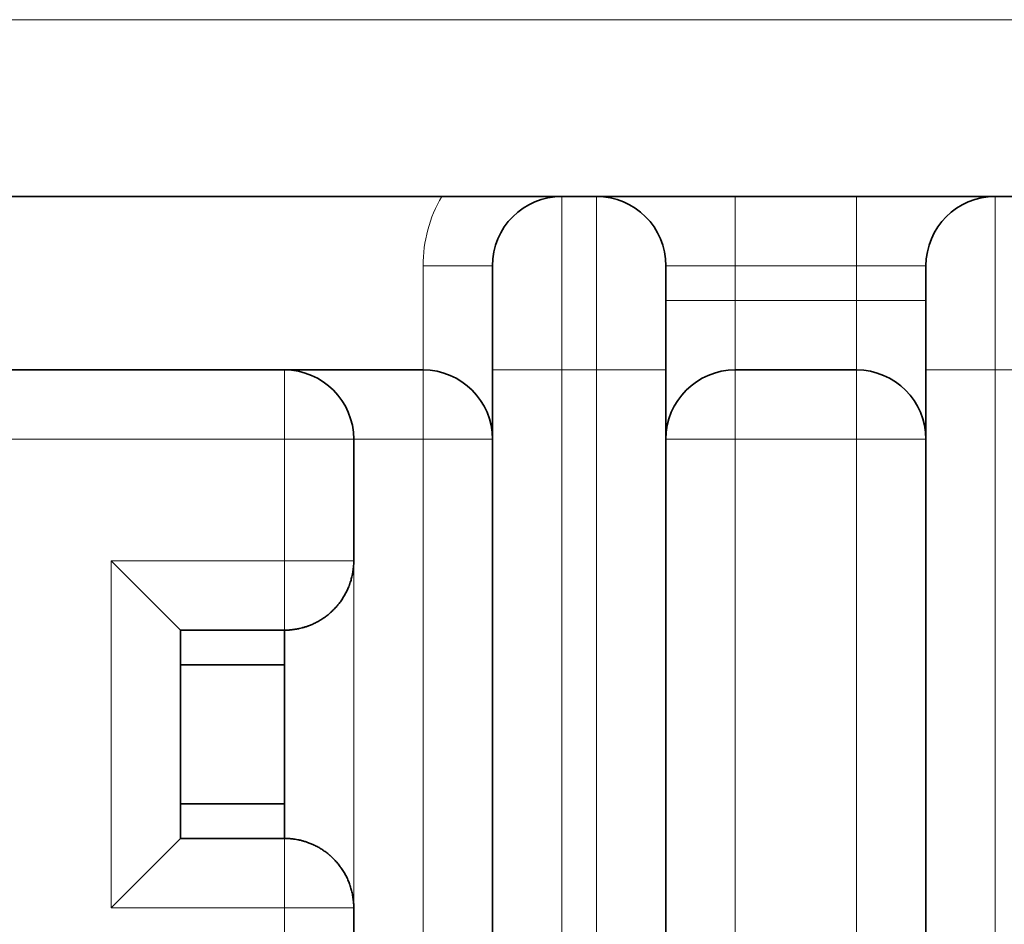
# Model space of a CAD drawing. Header units: millimetres. Extents: x -34 to 6620, y -230 to 4700.
# Tile 91 of 216: x 4283 to 4567, y 217 to 478. Entities that reach past the tile are written whole.
import ezdxf

# ---------------------------------------------------------------- set-up
doc = ezdxf.new("R2010")
doc.units = ezdxf.units.MM
doc.layers.add('1', color=7, linetype='Continuous', true_color=0xffffff)

# ---------------------------------------------------------------- blocks, each defined once
blk = doc.blocks.new('_U55')
at = {"layer": '1', "color": 3, "lineweight": 13}
blk.add_line((1801.310783, 477.58062), (5322.310783, 477.58062), dxfattribs=at)

msp = doc.modelspace()

# ---------------------------------------------------------------- linework, layer by layer
at = {"layer": '1', "color": 7, "linetype": 'Continuous', "lineweight": 35}
for p, q in [((4405.17, 426.667), (3923.311, 426.667)), ((4449.811, 426.667), (4439.811, 426.667)), ((4489.811, 426.667), (4449.811, 426.667)), ((4524.811, 426.667), (4489.811, 426.667)), ((4564.811, 426.667), (4524.811, 426.667)), ((4574.811, 426.667), (4564.811, 426.667)), ((4419.811, 376.667), (4419.811, 406.667)), ((4469.811, 406.667), (4469.811, 376.667)), ((4544.811, 376.667), (4544.811, 406.667)), ((4059.811, 376.667), (4399.811, 376.667)), ((4419.811, 179.667), (4419.811, 376.667)), ((4469.811, 376.667), (4469.811, 179.667)), ((4489.811, 376.667), (4524.811, 376.667)), ((4544.811, 179.667), (4544.811, 376.667)), ((4379.811, 356.667), (4379.811, 321.667)), ((4329.811, 301.667), (4309.811, 321.667)), ((4329.811, 301.667), (4329.811, 291.667)), ((4359.811, 301.667), (4329.811, 301.667)), ((4359.811, 291.667), (4359.811, 301.667)), ((4329.811, 291.667), (4329.811, 251.667)), ((4359.811, 291.667), (4329.811, 291.667)), ((4359.811, 291.667), (4359.811, 251.667)), ((4329.811, 251.667), (4329.811, 241.667)), ((4359.811, 251.667), (4329.811, 251.667)), ((4359.811, 241.667), (4359.811, 251.667)), ((4329.811, 241.667), (4309.811, 221.667)), ((4359.811, 241.667), (4329.811, 241.667)), ((4379.811, 221.667), (4379.811, 176.667))]:
    msp.add_line(p, q, dxfattribs=at)
at = {"layer": '1', "color": 92, "linetype": 'Continuous', "lineweight": 13}
for p, q in [((4439.811, 376.667), (4439.811, 426.667)), ((4449.811, 426.667), (4449.811, 376.667)), ((4489.811, 406.667), (4489.811, 426.667)), ((4524.811, 426.667), (4524.811, 406.667)), ((4564.811, 376.667), (4564.811, 426.667)), ((4399.811, 376.667), (4399.811, 406.667)), ((4419.811, 406.667), (4399.811, 406.667)), ((4489.811, 406.667), (4469.811, 406.667)), ((4524.811, 406.667), (4489.811, 406.667)), ((4489.811, 396.667), (4489.811, 406.667)), ((4544.811, 406.667), (4524.811, 406.667)), ((4524.811, 406.667), (4524.811, 396.667)), ((4489.811, 396.667), (4469.811, 396.667)), ((4489.811, 396.667), (4524.811, 396.667)), ((4489.811, 376.667), (4489.811, 396.667)), ((4524.811, 396.667), (4524.811, 376.667)), ((4544.811, 396.667), (4524.811, 396.667)), ((4359.811, 376.667), (4359.811, 356.667)), ((4399.811, 376.667), (4399.811, 356.667)), ((4419.811, 376.667), (4439.811, 376.667)), ((4439.811, 179.667), (4439.811, 376.667)), ((4449.811, 376.667), (4439.811, 376.667)), ((4449.811, 376.667), (4449.811, 179.667)), ((4469.811, 376.667), (4449.811, 376.667)), ((4489.811, 376.667), (4489.811, 356.667)), ((4524.811, 376.667), (4524.811, 356.667)), ((4544.811, 376.667), (4564.811, 376.667)), ((4564.811, 179.667), (4564.811, 376.667)), ((4574.811, 376.667), (4564.811, 376.667)), ((4359.811, 356.667), (4059.811, 356.667)), ((4359.811, 321.667), (4359.811, 356.667)), ((4379.811, 356.667), (4359.811, 356.667)), ((4399.811, 356.667), (4379.811, 356.667)), ((4419.811, 356.667), (4399.811, 356.667)), ((4399.811, 176.667), (4399.811, 356.667)), ((4489.811, 356.667), (4469.811, 356.667)), ((4489.811, 186.667), (4489.811, 356.667)), ((4524.811, 356.667), (4489.811, 356.667)), ((4544.811, 356.667), (4524.811, 356.667)), ((4524.811, 186.667), (4524.811, 356.667)), ((4309.811, 321.667), (4309.811, 221.667)), ((4359.811, 321.667), (4309.811, 321.667)), ((4359.811, 301.667), (4359.811, 321.667)), ((4379.811, 321.667), (4359.811, 321.667)), ((4379.811, 321.667), (4379.811, 221.667)), ((4359.811, 221.667), (4359.811, 241.667)), ((4309.811, 221.667), (4359.811, 221.667)), ((4379.811, 221.667), (4359.811, 221.667)), ((4359.811, 176.667), (4359.811, 221.667))]:
    msp.add_line(p, q, dxfattribs=at)
msp.add_arc((4439.811, 406.667), 40, 150, 180, dxfattribs=at)
at = {"layer": '1', "color": 7, "linetype": 'Continuous', "lineweight": 35}
for centre, start, end in [((4439.811, 406.667), 90, 180), ((4449.811, 406.667), 0, 90), ((4564.811, 406.667), 90, 180), ((4359.811, 356.667), 0, 90), ((4399.811, 356.667), 0, 90), ((4489.811, 356.667), 90, 180), ((4524.811, 356.667), 0, 90)]:
    msp.add_arc(centre, 20, start, end, dxfattribs=at)
for points, knots in [([(4405.17, 426.667), (4406.036, 426.667), (4406.896, 426.667), (4408.6, 426.667), (4409.445, 426.667), (4411.124, 426.667), (4411.956, 426.667), (4413.196, 426.667), (4413.608, 426.667), (4414.224, 426.667), (4414.531, 426.667), (4414.837, 426.667), (4415.041, 426.667), (4415.143, 426.667), (4416.059, 426.667), (4416.858, 426.667), (4418.427, 426.667), (4419.197, 426.667), (4420.712, 426.667), (4421.456, 426.667), (4422.923, 426.667), (4423.644, 426.667), (4425.067, 426.667), (4425.943, 426.667), (4426.805, 426.667), (4427.149, 426.667), (4427.32, 426.667), (4427.832, 426.667), (4428.17, 426.667), (4429.848, 426.667), (4431.147, 426.667), (4433.688, 426.667), (4435.551, 426.667), (4437.686, 426.667), (4438.749, 426.667), (4439.28, 426.667), (4439.546, 426.667), (4439.678, 426.667), (4439.745, 426.667), (4439.773, 426.667), (4439.792, 426.667), (4439.801, 426.667), (4439.811, 426.667)], [0, 0, 0, 0, 0.0625, 0.0625, 0.125, 0.125, 0.1875, 0.1875, 0.21875, 0.21875, 0.234375, 0.2421875, 0.2421875, 0.25, 0.25, 0.3125, 0.3125, 0.375, 0.375, 0.4375, 0.4375, 0.5, 0.5, 0.5625, 0.578125, 0.578125, 0.59375, 0.59375, 0.625, 0.625, 0.75, 0.75, 0.875, 0.9375, 0.96875, 0.984375, 0.9921875, 0.9960937, 0.9980469, 0.9990234, 0.9990234, 1, 1, 1, 1]), ([(4379.811, 321.667), (4379.811, 321.22), (4379.796, 320.774), (4379.737, 319.889), (4379.648, 319.008), (4379.502, 318.138), (4379.327, 317.272), (4379.225, 316.841), (4378.992, 315.985), (4378.861, 315.559), (4378.678, 315.031), (4378.64, 314.925), (4378.564, 314.716), (4378.447, 314.402), (4378.322, 314.093), (4378.064, 313.48), (4377.878, 313.079), (4377.482, 312.291), (4377.272, 311.905), (4376.825, 311.146), (4376.59, 310.774), (4376.093, 310.045), (4375.832, 309.687), (4375.524, 309.294), (4375.49, 309.251), (4375.421, 309.164), (4375.317, 309.034), (4375.071, 308.736), (4374.855, 308.488), (4374.419, 308), (4374.119, 307.687), (4373.505, 307.085), (4373.191, 306.796), (4372.549, 306.242), (4372.22, 305.977), (4371.719, 305.597), (4371.55, 305.474), (4371.295, 305.293), (4371.167, 305.203), (4371.038, 305.116), (4370.952, 305.058), (4370.909, 305.029), (4370.52, 304.771), (4370.176, 304.558), (4369.489, 304.16), (4369.146, 303.976), (4368.466, 303.633), (4368.128, 303.475), (4367.458, 303.184), (4367.127, 303.05), (4366.758, 302.913), (4366.717, 302.897), (4366.635, 302.868), (4366.514, 302.824), (4366.232, 302.725), (4365.996, 302.647), (4365.53, 302.5), (4365.229, 302.413), (4364.645, 302.258), (4364.362, 302.19), (4363.954, 302.101), (4363.753, 302.059), (4363.558, 302.021), (4363.43, 301.997), (4363.366, 301.986), (4363.051, 301.93), (4362.812, 301.892), (4362.362, 301.829), (4362.149, 301.803), (4361.751, 301.761), (4361.565, 301.744), (4361.219, 301.716), (4361.059, 301.706), (4360.876, 301.696), (4360.84, 301.694), (4360.77, 301.69), (4360.736, 301.689), (4360.637, 301.684), (4360.575, 301.682), (4360.399, 301.676), (4360.297, 301.673), (4360.121, 301.669), (4359.974, 301.668), (4359.885, 301.667), (4359.826, 301.667), (4359.811, 301.667), (4359.811, 301.667)], [0, 0, 0, 0, 0.0312535, 0.0312535, 0.0625071, 0.0937606, 0.0937606, 0.1250141, 0.1250141, 0.1562677, 0.1562677, 0.1640811, 0.1640811, 0.1718944, 0.1875212, 0.1875212, 0.2187747, 0.2187747, 0.2500283, 0.2500283, 0.2812818, 0.2812818, 0.3125353, 0.3125353, 0.316442, 0.316442, 0.3203487, 0.3281621, 0.3437889, 0.3437889, 0.3750424, 0.3750424, 0.4062959, 0.4062959, 0.4375495, 0.4375495, 0.4531762, 0.4531762, 0.4609896, 0.4648963, 0.4648963, 0.468803, 0.468803, 0.5000565, 0.5000565, 0.5313101, 0.5313101, 0.5625636, 0.5625636, 0.5938171, 0.5938171, 0.5977238, 0.5977238, 0.6016305, 0.6094439, 0.6250707, 0.6250707, 0.6563242, 0.6563242, 0.6875778, 0.6875778, 0.7032045, 0.7110179, 0.7110179, 0.7188313, 0.7188313, 0.7500848, 0.7500848, 0.7813384, 0.7813384, 0.8125919, 0.8125919, 0.8438454, 0.8438454, 0.8516588, 0.8516588, 0.8594722, 0.8594722, 0.875099, 0.875099, 0.9063525, 0.9063525, 0.937606, 0.9688596, 0.9688596, 1, 1, 1, 1]), ([(4359.811, 241.667), (4359.811, 241.667), (4359.826, 241.667), (4359.885, 241.667), (4359.974, 241.667), (4360.12, 241.665), (4360.295, 241.662), (4360.397, 241.659), (4360.63, 241.651), (4360.761, 241.645), (4360.944, 241.635), (4360.981, 241.633), (4361.058, 241.628), (4361.175, 241.621), (4361.299, 241.612), (4361.558, 241.592), (4361.743, 241.575), (4362.139, 241.532), (4362.35, 241.507), (4362.796, 241.444), (4363.032, 241.408), (4363.529, 241.32), (4363.79, 241.27), (4364.097, 241.203), (4364.132, 241.195), (4364.201, 241.179), (4364.305, 241.156), (4364.551, 241.098), (4364.766, 241.044), (4365.203, 240.929), (4365.502, 240.843), (4366.116, 240.65), (4366.431, 240.543), (4367.073, 240.305), (4367.401, 240.175), (4367.903, 239.958), (4368.071, 239.883), (4368.327, 239.764), (4368.455, 239.703), (4368.584, 239.641), (4368.67, 239.598), (4368.713, 239.577), (4369.101, 239.383), (4369.446, 239.198), (4370.133, 238.802), (4370.475, 238.592), (4371.155, 238.143), (4371.493, 237.906), (4372.163, 237.402), (4372.495, 237.136), (4372.864, 236.821), (4372.905, 236.785), (4372.986, 236.714), (4373.108, 236.607), (4373.39, 236.354), (4373.626, 236.131), (4374.092, 235.676), (4374.393, 235.362), (4374.977, 234.713), (4375.259, 234.377), (4375.668, 233.857), (4375.869, 233.593), (4376.063, 233.323), (4376.192, 233.142), (4376.256, 233.05), (4376.571, 232.59), (4376.809, 232.215), (4377.26, 231.451), (4377.472, 231.062), (4377.871, 230.271), (4378.057, 229.869), (4378.403, 229.052), (4378.563, 228.636), (4378.746, 228.108), (4378.781, 228.002), (4378.851, 227.789), (4378.885, 227.683), (4378.984, 227.362), (4379.046, 227.148), (4379.222, 226.504), (4379.325, 226.072), (4379.501, 225.203), (4379.648, 224.33), (4379.736, 223.448), (4379.796, 222.561), (4379.811, 222.115), (4379.811, 221.667)], [0, 0, 0, 0, 0.03125, 0.03125, 0.0625, 0.09375, 0.09375, 0.125, 0.125, 0.15625, 0.15625, 0.1640625, 0.1640625, 0.171875, 0.1875, 0.1875, 0.21875, 0.21875, 0.25, 0.25, 0.28125, 0.28125, 0.3125, 0.3125, 0.3164062, 0.3164062, 0.3203125, 0.328125, 0.34375, 0.34375, 0.375, 0.375, 0.40625, 0.40625, 0.4375, 0.4375, 0.453125, 0.453125, 0.4609375, 0.4648437, 0.4648437, 0.46875, 0.46875, 0.5, 0.5, 0.53125, 0.53125, 0.5625, 0.5625, 0.59375, 0.59375, 0.5976562, 0.5976562, 0.6015625, 0.609375, 0.625, 0.625, 0.65625, 0.65625, 0.6875, 0.6875, 0.703125, 0.7109375, 0.7109375, 0.71875, 0.71875, 0.75, 0.75, 0.78125, 0.78125, 0.8125, 0.8125, 0.84375, 0.84375, 0.8515625, 0.8515625, 0.859375, 0.859375, 0.875, 0.875, 0.90625, 0.90625, 0.9375, 0.96875, 0.96875, 1, 1, 1, 1])]:
    msp.add_open_spline(points, degree=3, knots=knots, dxfattribs=at)

# ---------------------------------------------------------------- block references
at = {"layer": '1', "color": 2, "linetype": 'Continuous', "lineweight": 13}
msp.add_blockref('_U55', (0, 0), dxfattribs=at)

doc.saveas('drawing.dxf')
